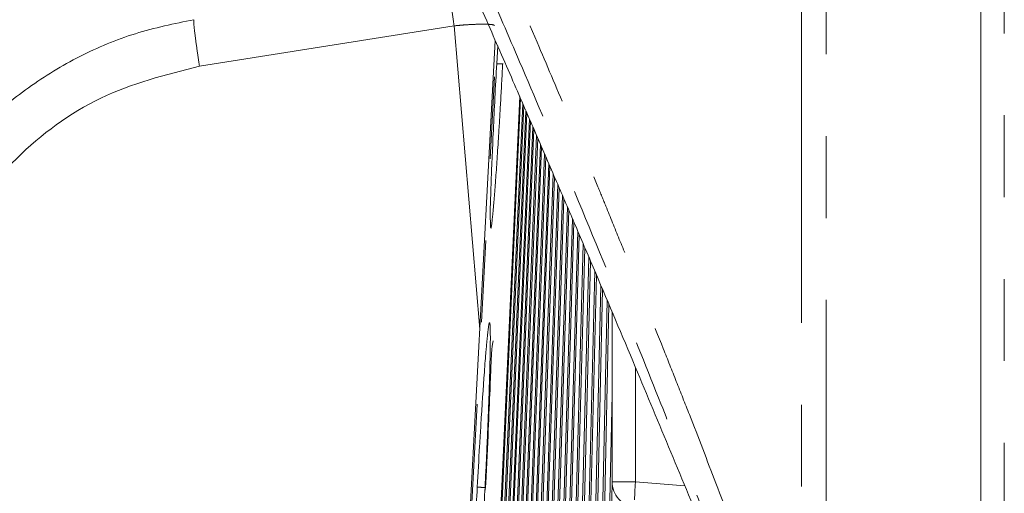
# Model space of a CAD drawing. Header units: millimetres. Extents: x 19 to 844, y 7 to 552.
# Tile 122 of 177: x 405 to 421, y 229 to 236. Entities that reach past the tile are written whole.
import ezdxf

# ---------------------------------------------------------------- set-up
doc = ezdxf.new("R2010")
doc.units = ezdxf.units.MM
doc.linetypes.add('PHANTOM', pattern=[12.7, 6.35, -1.27, 1.27, -1.27, 1.27, -1.27])

msp = doc.modelspace()

# ---------------------------------------------------------------- linework, layer by layer
at = {"color": 7, "linetype": 'Continuous', "lineweight": 15}
for p, q in [((420.206, 377.662), (420.206, 223.186)), ((412.034, 223.798), (412.675, 235.778)), ((412.713, 235.692), (412.698, 235.418)), ((413.055, 234.906), (412.517, 223.239)), ((412.535, 223.238), (413.068, 234.876)), ((413.103, 234.797), (412.582, 223.243)), ((412.601, 223.244), (413.117, 234.765)), ((413.152, 234.682), (412.65, 223.25)), ((412.669, 223.25), (413.167, 234.648)), ((413.205, 234.562), (412.72, 223.257)), ((412.741, 223.257), (413.22, 234.526)), ((413.26, 234.435), (412.793, 223.264)), ((412.815, 223.265), (413.276, 234.398)), ((413.317, 234.303), (412.87, 223.271)), ((412.892, 223.272), (413.334, 234.264)), ((413.377, 234.164), (412.949, 223.279)), ((412.972, 223.28), (413.395, 234.123)), ((413.44, 234.019), (413.03, 223.287)), ((413.054, 223.288), (413.458, 233.976)), ((413.505, 233.868), (413.115, 223.295)), ((413.14, 223.296), (413.524, 233.823)), ((413.573, 233.71), (413.202, 223.303)), ((413.228, 223.304), (413.593, 233.664)), ((413.644, 233.546), (413.293, 223.312)), ((413.319, 223.313), (413.664, 233.498)), ((413.717, 233.374), (413.385, 223.321)), ((413.412, 223.322), (413.739, 233.324)), ((413.794, 233.196), (413.481, 223.33)), ((413.509, 223.331), (413.816, 233.144)), ((413.873, 233.012), (413.579, 223.339)), ((413.608, 223.34), (413.896, 232.958)), ((413.955, 232.82), (413.68, 223.349)), ((413.71, 223.349), (413.979, 232.763)), ((414.04, 232.62), (413.784, 223.358)), ((413.814, 223.359), (414.065, 232.562)), ((414.128, 232.414), (413.891, 223.368)), ((413.921, 223.369), (414.154, 232.353)), ((414.22, 232.2), (414, 223.378)), ((414.031, 223.379), (414.246, 232.137)), ((414.314, 231.977), (414.111, 223.389)), ((414.144, 223.389), (414.341, 231.912)), ((414.411, 231.747), (414.226, 223.399)), ((414.259, 223.4), (414.439, 231.68)), ((414.486, 231.57), (414.486, 228.934)), ((414.486, 230.286), (414.343, 223.41)), ((414.377, 223.41), (414.489, 228.934))]:
    msp.add_line(p, q, dxfattribs=at)
at = {"color": 8, "linetype": 'PHANTOM', "lineweight": 0}
for p, q in [((420.571, 223.186), (420.571, 377.662)), ((417.425, 326.648), (417.424, 225.377)), ((417.808, 225.402), (417.808, 326.648)), ((412.037, 236.004), (408.087, 235.379)), ((412.037, 236.004), (412.436, 231.3)), ((412.055, 223.797), (412.692, 235.739)), ((414.851, 230.706), (414.851, 228.934)), ((414.851, 228.934), (415.615, 228.867))]:
    msp.add_line(p, q, dxfattribs=at)
for points, knots in [([(417.424, 225.377), (417.339, 225.607), (417.2, 225.985), (416.912, 226.758), (416.556, 227.706), (416.117, 228.863), (415.758, 229.793), (415.484, 230.488), (415.192, 231.221), (414.897, 231.957), (414.6, 232.692), (414.42, 233.136), (414.252, 233.545), (414.045, 234.042), (413.731, 234.792), (413.287, 235.842), (412.748, 237.093), (412.135, 238.496), (411.556, 239.797), (411.088, 240.835), (410.751, 241.574), (410.353, 242.439), (409.803, 243.633), (409.075, 245.196), (408.426, 246.578), (407.894, 247.713), (407.368, 248.836), (406.847, 249.956), (406.324, 251.097), (405.757, 252.349), (405.173, 253.656), (404.589, 254.999), (404.154, 256.036), (403.816, 256.878), (403.568, 257.521), (403.34, 258.123), (403.068, 258.86), (402.745, 259.746), (402.422, 260.654), (402.111, 261.58), (401.836, 262.472), (401.637, 263.181), (401.511, 263.656), (401.407, 264.052), (401.299, 264.469), (401.178, 264.932), (401.07, 265.358), (400.979, 265.757), (400.919, 266.051), (400.881, 266.25), (400.858, 266.376), (400.841, 266.476), (400.828, 266.546), (400.82, 266.594), (400.814, 266.626), (400.809, 266.648), (400.806, 266.658), (400.806, 266.655), (400.806, 266.653)], [0, 0, 0, 0, 0.013286, 0.021772, 0.044707, 0.068178, 0.088881, 0.098885, 0.108865, 0.132015, 0.142142, 0.152243, 0.15819, 0.166359, 0.181863, 0.202856, 0.229119, 0.257171, 0.287722, 0.308429, 0.320893, 0.333329, 0.362006, 0.395136, 0.431424, 0.449738, 0.467687, 0.503647, 0.522487, 0.542353, 0.586137, 0.610151, 0.634496, 0.65802, 0.669132, 0.679838, 0.700798, 0.722464, 0.74635, 0.772246, 0.798063, 0.821618, 0.834212, 0.841627, 0.859402, 0.876742, 0.895235, 0.914737, 0.934193, 0.943578, 0.952574, 0.96161, 0.969433, 0.975335, 0.981344, 0.987459, 0.993678, 1, 1, 1, 1]), ([(405.599, 251.979), (405.627, 251.912), (406, 251.03), (406.476, 249.982), (406.981, 248.867), (407.168, 248.456), (407.357, 248.043), (407.509, 247.709), (407.651, 247.402), (407.804, 247.068), (408.051, 246.532), (408.362, 245.86), (408.691, 245.148), (409.005, 244.469), (409.288, 243.858), (409.608, 243.162), (409.971, 242.374), (410.406, 241.422), (410.772, 240.615), (411.057, 239.984), (411.25, 239.556), (411.442, 239.126), (411.634, 238.696), (411.825, 238.265), (412.016, 237.833), (412.253, 237.293), (412.6, 236.5), (413.116, 235.303), (413.813, 233.658), (414.545, 231.888), (415.179, 230.311), (415.663, 229.084), (416.074, 228.025), (416.48, 226.96), (416.882, 225.892), (417.145, 225.177), (417.277, 224.819)], [0, 0, 0, 0, 0.008116, 0.106407, 0.122389, 0.138369, 0.154347, 0.170323, 0.177015, 0.189895, 0.208962, 0.238675, 0.267031, 0.290339, 0.315848, 0.336365, 0.368933, 0.404488, 0.442878, 0.458679, 0.47448, 0.49028, 0.506078, 0.521875, 0.537672, 0.553468, 0.580958, 0.624315, 0.683535, 0.758619, 0.81396, 0.851167, 0.888374, 0.925582, 0.96279, 1, 1, 1, 1]), ([(411.956, 236.701), (411.955, 236.694), (411.954, 236.676), (411.968, 236.535), (411.996, 236.302), (412.023, 236.104), (412.037, 236.004)], [0, 0, 0, 0, 0.139016, 0.418985, 0.705979, 1, 1, 1, 1]), ([(408.087, 235.379), (407.563, 235.245), (406.514, 234.978), (405.194, 233.998), (404.197, 232.691), (403.917, 231.648), (403.776, 231.127)], [0, 0, 0, 0, 0.250005, 0.499955, 0.749922, 1, 1, 1, 1]), ([(412.601, 232.971), (412.602, 232.925), (412.604, 232.805), (412.626, 232.96), (412.653, 233.252), (412.685, 233.658), (412.721, 234.197), (412.759, 234.828), (412.779, 235.212), (412.79, 235.417)], [0, 0, 0, 0, 0.124123, 0.324051, 0.438143, 0.561363, 0.747519, 0.865533, 1, 1, 1, 1]), ([(412.797, 235.412), (412.773, 235.413), (412.712, 235.417), (412.703, 235.417), (412.698, 235.418)], [0, 0, 0, 0, 0.3966838, 1, 1, 1, 1]), ([(412.517, 228.848), (412.527, 229.052), (412.545, 229.435), (412.572, 230.071), (412.594, 230.735), (412.601, 231.18), (412.596, 231.358), (412.591, 231.395), (412.587, 231.399), (412.586, 231.399), (412.586, 231.398), (412.586, 231.398), (412.586, 231.398), (412.586, 231.398), (412.586, 231.398), (412.578, 231.395), (412.563, 231.308), (412.541, 231.062), (412.535, 230.99)], [0, 0, 0, 0, 0.111941, 0.210991, 0.370003, 0.552995, 0.644754, 0.714487, 0.732023, 0.736452, 0.737582, 0.737876, 0.737955, 0.737977, 0.737984, 0.737989, 0.922502, 1, 1, 1, 1]), ([(414.486, 228.934), (414.486, 228.934), (414.524, 228.934), (414.658, 228.934), (414.753, 228.934), (414.851, 228.934)], [0, 0, 0, 0, 0.5, 0.5, 1, 1, 1, 1]), ([(412.311, 226.416), (412.313, 226.359), (412.319, 226.226), (412.344, 226.38), (412.374, 226.665), (412.411, 227.101), (412.463, 227.845), (412.499, 228.514), (412.517, 228.848)], [0, 0, 0, 0, 0.144617, 0.337575, 0.439732, 0.572489, 0.786247, 1, 1, 1, 1]), ([(412.397, 228.849), (412.404, 228.849), (412.418, 228.848), (412.49, 228.844), (412.523, 228.842)], [0, 0, 0, 0, 0.552996, 1, 1, 1, 1])]:
    msp.add_open_spline(points, degree=3, knots=knots, dxfattribs=at)
at = {"color": 7, "linetype": 'Continuous', "lineweight": 15}
for points, knots in [([(417.03, 225.38), (416.847, 225.837), (416.49, 226.732), (415.945, 228.069), (415.4, 229.393), (414.829, 230.762), (414.334, 231.933), (413.926, 232.889), (413.619, 233.605), (413.296, 234.352), (412.935, 235.183), (412.523, 236.127), (412.113, 237.06), (411.676, 238.052), (411.228, 239.064), (410.723, 240.2), (410.2, 241.376), (409.665, 242.581), (409.125, 243.803), (408.682, 244.809), (408.329, 245.616), (408.061, 246.231), (407.791, 246.853), (407.576, 247.352), (407.455, 247.635), (407.42, 247.717)], [0, 0, 0, 0, 0.059244, 0.116317, 0.17421, 0.232065, 0.295811, 0.328314, 0.358483, 0.39075, 0.427664, 0.469228, 0.517092, 0.552918, 0.602742, 0.653754, 0.706843, 0.762861, 0.818525, 0.874703, 0.901783, 0.930307, 0.960279, 0.988435, 1, 1, 1, 1]), ([(403.026, 231.193), (403.095, 231.505), (403.229, 232.113), (403.608, 232.974), (404.099, 233.76), (404.712, 234.465), (405.423, 235.065), (406.221, 235.548), (407.085, 235.912), (407.695, 236.037), (408, 236.099)], [0, 0, 0, 0, 0.128463, 0.25054, 0.377025, 0.500523, 0.625105, 0.749864, 0.874822, 1, 1, 1, 1]), ([(412.698, 235.418), (412.688, 235.239), (412.669, 234.886), (412.645, 234.383), (412.625, 233.931), (412.605, 233.435), (412.594, 233.05), (412.599, 232.988), (412.601, 232.971)], [0, 0, 0, 0, 0.156154, 0.309291, 0.459555, 0.606948, 0.891748, 1, 1, 1, 1]), ([(412.641, 231.116), (412.634, 231.084), (412.62, 231.024), (412.609, 230.73), (412.591, 230.287), (412.563, 229.624), (412.536, 229.088), (412.521, 228.801)], [0, 0, 0, 0, 0.171409, 0.32945, 0.520219, 0.743759, 1, 1, 1, 1]), ([(412.535, 230.99), (412.534, 230.978), (412.525, 230.886), (412.498, 230.529), (412.464, 230.016), (412.426, 229.391), (412.408, 229.063), (412.397, 228.849)], [0, 0, 0, 0, 0.0306928, 0.2271867, 0.6134073, 0.7488311, 1, 1, 1, 1]), ([(414.851, 228.536), (414.753, 228.544), (414.658, 228.591), (414.524, 228.737), (414.486, 228.835), (414.486, 228.934)], [0, 0, 0, 0, 0.5, 0.5, 1, 1, 1, 1]), ([(412.397, 228.849), (412.388, 228.672), (412.369, 228.321), (412.346, 227.82), (412.328, 227.367), (412.311, 226.869), (412.303, 226.491), (412.31, 226.429), (412.311, 226.416)], [0, 0, 0, 0, 0.159367, 0.316148, 0.470486, 0.622385, 0.917428, 1, 1, 1, 1])]:
    msp.add_open_spline(points, degree=3, knots=knots, dxfattribs=at)
at = {"color": 8, "linetype": 'PHANTOM', "lineweight": 0}
for points in [[(408, 236.099), (407.999, 236.088), (407.995, 236.066), (408.013, 235.902), (408.044, 235.667), (408.073, 235.475), (408.087, 235.379)], [(412.663, 236.008), (412.66, 236.012), (412.654, 236.018), (412.615, 236.025), (412.556, 236.029), (412.476, 236.03), (412.381, 236.028), (412.273, 236.023), (412.156, 236.015), (412.077, 236.008), (412.037, 236.004)], [(414.851, 228.934), (414.842, 228.831), (414.837, 228.727), (414.837, 228.654)]]:
    msp.add_open_spline(points, degree=3, dxfattribs=at)

doc.saveas('drawing.dxf')
